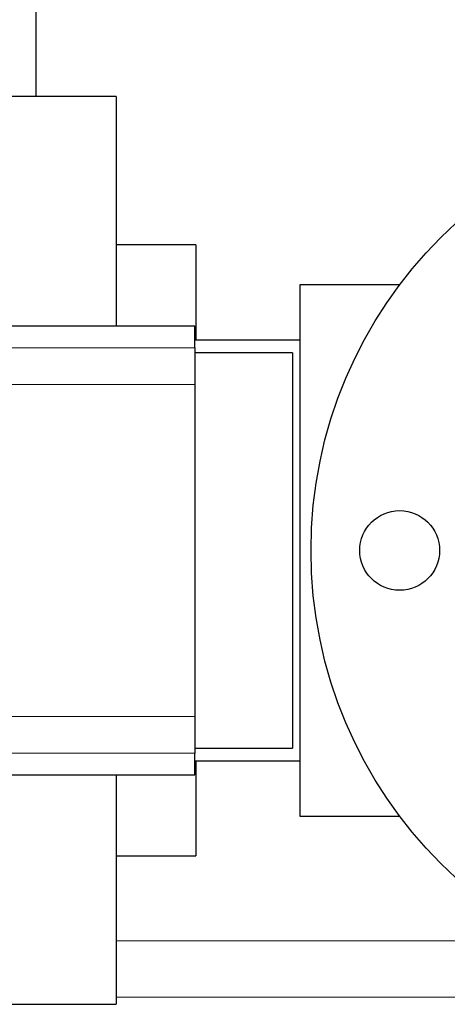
# Model space of a CAD drawing. Header units: inches. Extents: x 0 to 23760, y -13 to 16800.
# Tile 47 of 223: x 6451 to 6547, y 6464 to 6686. Entities that reach past the tile are written whole.
import ezdxf

# ---------------------------------------------------------------- set-up
doc = ezdxf.new("R2010")
doc.units = ezdxf.units.IN
doc.layers.add('254', color=7, linetype='Continuous', true_color=0xffffff)

msp = doc.modelspace()

# ---------------------------------------------------------------- linework, layer by layer
at = {"layer": '254', "color": 2, "linetype": 'Continuous', "lineweight": 25}
for p, q in [((6454.739, 6668.733), (6454.739, 6743.246)), ((6472.739, 6668.735), (6284.739, 6668.735)), ((6472.739, 6668.735), (6472.739, 6616.897)), ((6490.739, 6635.235), (6472.739, 6635.235)), ((6490.739, 6635.235), (6490.739, 6613.735)), ((6536.739, 6626.235), (6514.239, 6626.235)), ((6514.239, 6626.235), (6514.239, 6506.235)), ((6490.489, 6616.899), (6288.989, 6616.899)), ((6490.489, 6612.014), (6490.489, 6616.899)), ((6514.239, 6613.735), (6490.488, 6613.735)), ((6490.489, 6612.014), (6490.489, 6603.725)), ((6512.584, 6610.85), (6490.489, 6610.85)), ((6512.584, 6610.85), (6512.584, 6566.235)), ((6490.489, 6603.725), (6490.489, 6528.745)), ((6512.584, 6566.235), (6512.584, 6521.621)), ((6490.489, 6528.745), (6490.489, 6520.457)), ((6490.489, 6521.621), (6512.584, 6521.621)), ((6490.489, 6515.571), (6490.489, 6520.457)), ((6490.488, 6518.735), (6514.239, 6518.735)), ((6490.739, 6518.731), (6490.739, 6497.235)), ((6288.989, 6515.571), (6490.489, 6515.571)), ((6472.739, 6515.564), (6472.739, 6463.735)), ((6514.239, 6506.235), (6536.739, 6506.235)), ((6472.739, 6497.235), (6490.739, 6497.235)), ((6284.739, 6463.735), (6472.739, 6463.735))]:
    msp.add_line(p, q, dxfattribs=at)
at = {"layer": '254', "color": 110, "linetype": 'Continuous', "lineweight": 13}
for p, q in [((6288.989, 6612.014), (6490.489, 6612.014)), ((6288.989, 6603.725), (6490.489, 6603.725)), ((6288.989, 6528.745), (6490.489, 6528.745)), ((6288.989, 6520.457), (6490.489, 6520.457)), ((6569.518, 6478.09), (6472.744, 6478.09)), ((6912.239, 6465.363), (6472.744, 6465.363))]:
    msp.add_line(p, q, dxfattribs=at)
at = {"layer": '254', "color": 2, "linetype": 'Continuous', "lineweight": 25}
for centre, radius in [((6616.739, 6566.235), 100), ((6536.739, 6566.235), 9)]:
    msp.add_circle(centre, radius, dxfattribs=at)

doc.saveas('drawing.dxf')
